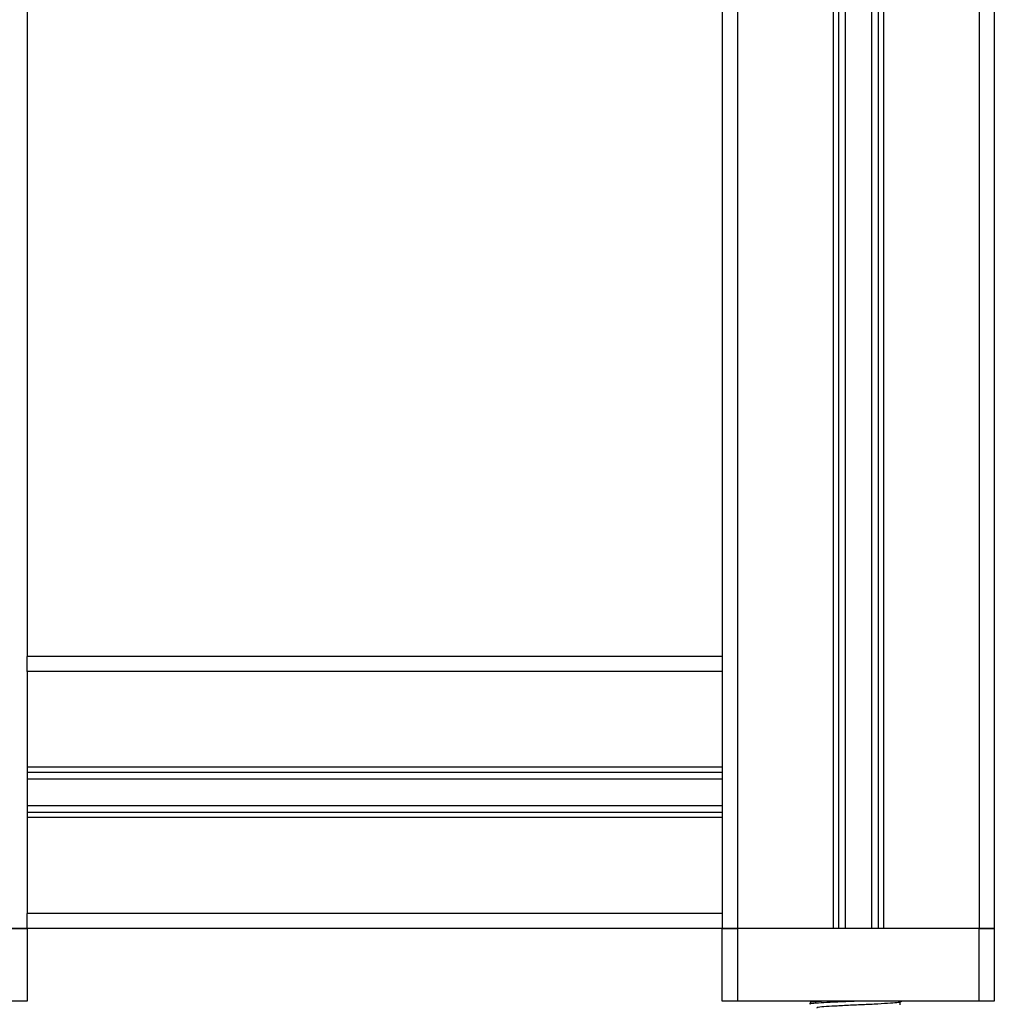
# Model space of a CAD drawing. Header units: millimetres. Extents: x 0 to 420, y 0 to 297.
# Tile 73 of 105: x 271 to 279, y 201 to 209. Entities that reach past the tile are written whole.
import ezdxf

# ---------------------------------------------------------------- set-up
doc = ezdxf.new("R2010")
doc.units = ezdxf.units.MM

msp = doc.modelspace()

# ---------------------------------------------------------------- linework, layer by layer
at = {"color": 7, "linetype": 'Continuous', "lineweight": 25}
for p, q in [((271.02843, 231.28329), (271.02843, 204.03329)), ((276.77843, 231.28329), (276.77843, 204.03329)), ((276.90343, 231.28329), (276.90343, 201.78329)), ((277.69593, 231.28329), (277.69593, 201.78329)), ((277.73855, 231.28329), (277.73855, 201.78329)), ((277.79338, 231.28329), (277.79338, 201.78329)), ((278.01348, 231.28329), (278.01348, 201.78329)), ((278.06831, 231.28329), (278.06831, 201.78329)), ((278.11093, 231.28329), (278.11093, 201.78329)), ((278.90343, 231.28329), (278.90343, 201.78329)), ((279.02843, 223.41257), (279.02843, 201.78329)), ((276.77843, 204.03329), (271.02843, 204.03329)), ((271.02843, 203.90829), (271.02843, 204.03329)), ((276.77843, 204.03329), (276.77843, 203.90829)), ((276.77843, 203.90829), (271.02843, 203.90829)), ((271.02843, 203.90829), (271.02843, 203.11579)), ((276.77843, 203.90829), (276.77843, 203.11579)), ((271.02843, 203.11579), (271.02843, 202.70079)), ((276.77843, 203.11579), (271.02843, 203.11579)), ((276.77843, 203.07317), (271.02843, 203.07317)), ((276.77843, 203.11579), (276.77843, 202.70079)), ((276.77843, 203.01834), (271.02843, 203.01834)), ((276.77843, 202.79825), (271.02843, 202.79825)), ((276.77843, 202.74341), (271.02843, 202.74341)), ((271.02843, 202.70079), (271.02843, 201.90829)), ((276.77843, 202.70079), (271.02843, 202.70079)), ((276.77843, 202.70079), (276.77843, 201.90829)), ((276.77843, 201.90829), (271.02843, 201.90829)), ((271.02843, 201.78329), (271.02843, 201.90829)), ((276.77843, 201.90829), (276.77843, 201.78329)), ((270.90343, 201.78329), (271.02843, 201.78329)), ((271.02843, 201.78329), (270.90343, 201.78329)), ((271.02843, 201.78329), (271.02843, 201.18329)), ((276.77843, 201.78329), (271.02843, 201.78329)), ((276.77843, 201.18329), (276.77843, 201.78329)), ((276.77843, 201.78329), (276.90343, 201.78329)), ((276.90343, 201.78329), (276.77843, 201.78329)), ((276.90343, 201.78329), (276.90343, 201.18329)), ((278.90343, 201.78329), (276.90343, 201.78329)), ((277.69593, 201.78329), (276.90343, 201.78329)), ((278.90343, 201.78329), (278.11093, 201.78329)), ((278.90343, 201.18329), (278.90343, 201.78329)), ((278.90343, 201.78329), (279.02843, 201.78329)), ((279.02843, 201.78329), (278.90343, 201.78329)), ((279.02843, 201.78329), (279.02843, 201.18329)), ((271.02843, 201.18329), (270.90343, 201.18329)), ((276.90343, 201.18329), (276.77843, 201.18329)), ((278.90343, 201.18329), (276.90343, 201.18329)), ((277.50343, 201.16939), (277.50343, 201.15686)), ((277.52648, 201.18329), (277.50442, 201.17052)), ((278.24759, 201.17396), (278.26371, 201.18329)), ((278.2493, 201.15057), (278.2493, 201.17495)), ((279.02843, 201.18329), (278.90343, 201.18329))]:
    msp.add_line(p, q, dxfattribs=at)
for points, knots in [([(277.93811, 201.18329), (277.89153, 201.18153), (277.79691, 201.17794), (277.66774, 201.17188), (277.57413, 201.1669), (277.52179, 201.16239), (277.50028, 201.15895), (277.50503, 201.15714), (277.50576, 201.15686)], [0, 0, 0, 0, 0.2095728, 0.4256585, 0.6350059, 0.7991923, 0.9690262, 1, 1, 1, 1]), ([(277.64928, 201.18329), (277.61515, 201.18143), (277.54517, 201.17762), (277.50034, 201.17282), (277.5081, 201.17004), (277.50993, 201.16939)], [0, 0, 0, 0, 0.4213308, 0.8639117, 1, 1, 1, 1]), ([(278.24497, 201.17401), (278.24194, 201.17282), (278.23365, 201.16958), (278.17366, 201.16486), (278.06882, 201.15815), (277.93759, 201.15217), (277.80198, 201.14628), (277.68072, 201.13955), (277.59576, 201.13397), (277.55474, 201.12905), (277.56159, 201.12627), (277.56323, 201.12561)], [0, 0, 0, 0, 0.0720147, 0.1963527, 0.3258129, 0.4521154, 0.5780097, 0.7075456, 0.8320575, 0.9599935, 1, 1, 1, 1])]:
    msp.add_open_spline(points, degree=3, knots=knots, dxfattribs=at)

doc.saveas('drawing.dxf')
